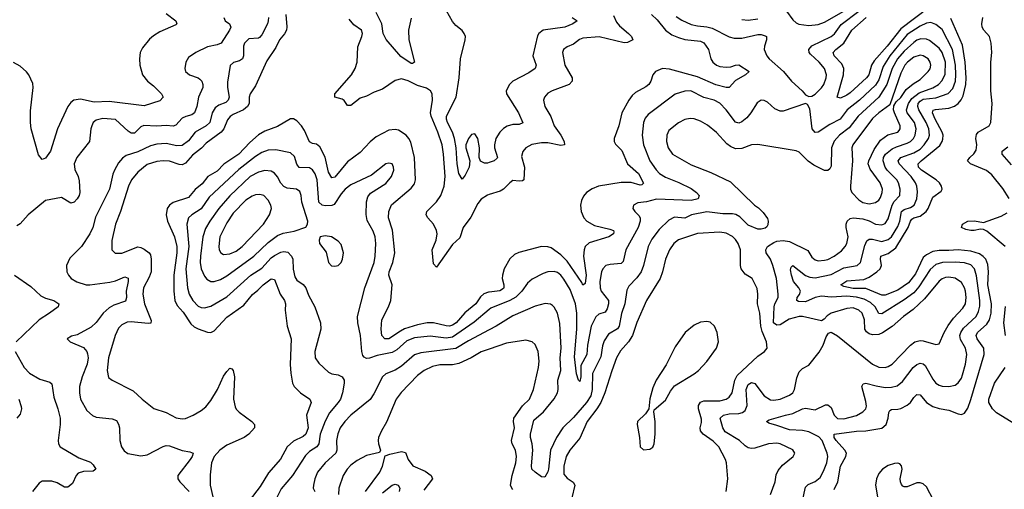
# Model space of a CAD drawing. Header units: inches. Extents: x 1682530 to 1839546, y 640742 to 791647.
# Tile 95 of 256: x 1717048 to 1723240, y 662183 to 665137. Entities that reach past the tile are written whole.
import ezdxf

# ---------------------------------------------------------------- set-up
doc = ezdxf.new("R2010")
doc.units = ezdxf.units.IN
doc.header["$MEASUREMENT"] = 0
doc.layers.add('B7616', color=7, linetype='Continuous')
doc.layers.add('B7626', color=7, linetype='Continuous')

msp = doc.modelspace()

# ---------------------------------------------------------------- linework, layer by layer
at = {"layer": 'B7616', "color": 5}
for points, elevation in [([(1720000, 664238.6), (1719990, 664235), (1719970, 664234.6), (1719946.8, 664246.8), (1719936.8, 664270), (1719939.3, 664330), (1719929, 664390), (1719910, 664418.8), (1719890, 664414.2), (1719870, 664389.7), (1719853.5, 664350), (1719854.3, 664330), (1719879, 664250), (1719874.3, 664210), (1719850, 664159.5), (1719830, 664133.2), (1719810, 664169.2), (1719798.6, 664230), (1719792.5, 664330), (1719782.5, 664390), (1719770.4, 664430), (1719738.4, 664490), (1719732.5, 664510), (1719732.7, 664530), (1719791.8, 664650), (1719811.9, 664770), (1719819.1, 664890), (1719849.9, 665010), (1719850.7, 665030), (1719843.7, 665050), (1719830, 665068.9), (1719790, 665099.8), (1719770, 665124.8), (1719732.2, 665192.2)], 560), ([(1717970, 665175.4), (1718030.6, 665130), (1718036.3, 665110), (1718030, 665105.1), (1717930, 665059.7), (1717890, 665035.8), (1717865.3, 665014.7), (1717819.4, 664960.6), (1717804.9, 664930), (1717801.1, 664890), (1717804.2, 664850), (1717819.5, 664790), (1717851.8, 664750), (1717890, 664721.2), (1717939.6, 664670), (1717950, 664649.6), (1717930, 664627), (1717830, 664594.7), (1717610, 664622.9), (1717517.2, 664617.2), (1717430, 664636.5), (1717389.4, 664630.6), (1717370, 664616.4), (1717351.2, 664590), (1717285.5, 664450), (1717242, 664310), (1717210, 664266.6), (1717190, 664258), (1717166.6, 664286.6), (1717120.5, 664450), (1717115.7, 664490), (1717115.7, 664564.3), (1717133.8, 664710), (1717130, 664735.1), (1717104.7, 664790), (1717090, 664809.7), (1717050, 664845.1), (1717010, 664868.2)], 520), ([(1718331.7, 665150), (1718339.5, 665130), (1718366.7, 665110), (1718375.8, 665090), (1718368.2, 665070), (1718315.9, 664990), (1718290, 664977.5), (1718230, 664966.1), (1718156, 664930), (1718110, 664898.3), (1718092.9, 664870), (1718086, 664830), (1718090.4, 664810), (1718116.3, 664790), (1718170, 664770.2), (1718181.7, 664761.7), (1718192.8, 664750), (1718200.2, 664730), (1718199.7, 664710), (1718172.1, 664650), (1718162.6, 664590), (1718148.1, 664550), (1718130, 664538.1), (1718091.8, 664528.2), (1718070, 664517.1), (1718030, 664473.8), (1718013.4, 664466.7), (1717970, 664471.8), (1717910, 664467.6), (1717829.6, 664470.4), (1717810, 664463.5), (1717770, 664423.4), (1717750, 664423.7), (1717730, 664434.9), (1717650, 664509.7), (1717570, 664515.8), (1717530, 664505.1), (1717510.4, 664490), (1717501.5, 664470), (1717495.3, 664450), (1717486.5, 664370), (1717406.7, 664270), (1717391.5, 664230), (1717393.8, 664193.8), (1717415.6, 664150), (1717422.7, 664122.7), (1717425.6, 664050), (1717421.8, 664030), (1717410.3, 664010), (1717390, 663988.2), (1717370, 663982), (1717310, 664018.9), (1717210, 664000.4), (1717102, 663910), (1717050, 663852), (1717030, 663841.2)], 540), ([(1718611.7, 665150), (1718611.6, 665130), (1718605.4, 665110), (1718570, 665041.7), (1718555.5, 665024.5), (1718550, 665020.7), (1718490, 665016.8), (1718461.8, 664990), (1718454.6, 664970), (1718456.3, 664910), (1718450.1, 664889.9), (1718430, 664877.4), (1718393.3, 664866.7), (1718371.5, 664848.5), (1718355.5, 664744.5), (1718355.7, 664710), (1718366.3, 664650), (1718359.8, 664630), (1718343.6, 664616.4), (1718301.3, 664598.7), (1718277.9, 664582.1), (1718258.6, 664550), (1718243, 664490), (1718221.2, 664470), (1718150.8, 664429.2), (1718110, 664374.6), (1718070, 664346.1), (1718036, 664344), (1717970, 664358.6), (1717910, 664354.2), (1717870, 664342.8), (1717790, 664306.1), (1717717.5, 664282.5), (1717693.6, 664266.4), (1717670, 664236.2), (1717643.6, 664190), (1717634.1, 664165.9), (1717612.3, 664070), (1717524.8, 663895.2), (1717507.8, 663830), (1717489.4, 663790), (1717436.3, 663710), (1717362.8, 663637.2), (1717342.6, 663590), (1717344.9, 663550), (1717354, 663530), (1717372.2, 663510), (1717408.1, 663488.1), (1717466.8, 663470), (1717490, 663468.7), (1717614.5, 663485.5), (1717650, 663494.6), (1717710, 663519.6), (1717731, 663511), (1717730.9, 663490), (1717718.2, 663430), (1717719.8, 663390), (1717713.5, 663366.5), (1717639.7, 663340.3), (1717610, 663324.5), (1717573.1, 663290), (1717528, 663232), (1717497.2, 663202.8), (1717410, 663154.7), (1717374, 663146), (1717346, 663130), (1717364.7, 663110), (1717450, 663075.8), (1717470, 663050.4), (1717474.7, 663034.7), (1717477.7, 663010), (1717471.5, 662970), (1717441.4, 662890), (1717424.6, 662830), (1717424, 662790), (1717430.8, 662750.8), (1717470, 662678.5), (1717506.7, 662646.7), (1717530, 662637.4), (1717630, 662625.6), (1717655.8, 662615.8), (1717670, 662593.7), (1717676.6, 662570), (1717677.8, 662490), (1717687.9, 662450), (1717705, 662425), (1717728.7, 662408.7), (1717810, 662394.3), (1717850, 662400.3), (1717950, 662453.4), (1717970, 662458.7), (1717990, 662457.6), (1718070, 662428), (1718118.5, 662418.5), (1718138, 662410), (1718132.7, 662390), (1718119.3, 662370), (1718042, 662270), (1718042, 662250), (1718055.5, 662230), (1718112.8, 662170)], 560), ([(1718722.7, 665170), (1718729, 665091), (1718725, 665070), (1718712.9, 665047.1), (1718682, 665010), (1718658.7, 664961.3), (1718602.3, 664877.7), (1718530, 664719.7), (1718497.2, 664670), (1718490.2, 664650), (1718490.1, 664610), (1718481.4, 664590), (1718455.2, 664570), (1718390, 664540.1), (1718372.4, 664527.6), (1718354, 664506), (1718331, 664450), (1718314.7, 664430), (1718219.9, 664360.1), (1718191.3, 664328.7), (1718135.5, 664284.5), (1718090, 664234), (1718070, 664223.6), (1718050, 664224.9), (1717990, 664246.7), (1717950, 664249.4), (1717910, 664244.9), (1717850, 664225.8), (1717790, 664177.2), (1717751.8, 664130), (1717732.7, 664090), (1717682.4, 663930), (1717651.5, 663851.5), (1717628.2, 663748.2), (1717627.7, 663690), (1717648.2, 663668.2), (1717690, 663669.3), (1717790, 663707.9), (1717810, 663704.6), (1717830, 663692.6), (1717862.2, 663670), (1717870, 663658), (1717874.7, 663630), (1717874.1, 663550), (1717863.3, 663516.7), (1717826.5, 663450), (1717822.6, 663410), (1717832.7, 663350), (1717875.2, 663244.8), (1717871.9, 663228.1), (1717855.1, 663224.9), (1717750, 663237.1), (1717724.7, 663235.3), (1717690, 663217.1), (1717670, 663195.6), (1717647.8, 663150), (1717606.6, 663010), (1717597.5, 662930), (1717606.9, 662886.9), (1717629, 662869), (1717762, 662802), (1717817.4, 662750), (1717891.2, 662691.2), (1717970, 662666), (1718032.5, 662632.5), (1718070, 662625.5), (1718090, 662628.9), (1718138.5, 662650), (1718190, 662679.4), (1718217.7, 662702.3), (1718250, 662742.6), (1718291.1, 662810), (1718330, 662893.8), (1718350, 662924.6), (1718370, 662944.4), (1718381.1, 662941.1), (1718391.3, 662931.3), (1718398.8, 662890), (1718392.5, 662750), (1718402.7, 662702.7), (1718410, 662687), (1718427.3, 662667.3), (1718508.9, 662610), (1718524.4, 662590), (1718523.9, 662570), (1718488.3, 662530), (1718459.7, 662510), (1718350, 662459.9), (1718307.3, 662430), (1718270.9, 662390), (1718253.7, 662350), (1718245.1, 662274.9), (1718245.7, 662210), (1718299.4, 661970)], 580), ([(1720000, 664037.1), (1719990, 664034), (1719950, 664008.5), (1719930, 663980.5), (1719885, 663895), (1719837.2, 663830), (1719815.4, 663764.6), (1719770, 663722), (1719670, 663580.7), (1719650, 663601.2), (1719641.6, 663690), (1719667.7, 663750), (1719673.7, 663790), (1719669.4, 663810), (1719650.3, 663850.3), (1719615.3, 663890), (1719605, 663910), (1719608.4, 663930), (1719668.8, 663991.2), (1719695.8, 664030), (1719716.9, 664090), (1719723.9, 664150), (1719714.2, 664290), (1719704.6, 664350), (1719677.9, 664430), (1719635.2, 664530), (1719631.5, 664550), (1719645, 664630), (1719641.2, 664670), (1719632, 664690), (1719606.8, 664706.7), (1719550, 664722.2), (1719490, 664753.1), (1719450, 664765), (1719410, 664753.3), (1719330, 664700.2), (1719278.2, 664681.7), (1719230, 664655.3), (1719190, 664642.4), (1719130, 664596.8), (1719110, 664598), (1719087.5, 664627.5), (1719075.8, 664635.8), (1719029.7, 664650), (1719029.8, 664670), (1719134.5, 664790), (1719158.5, 664830), (1719169.4, 664870), (1719174.9, 664965.1), (1719199.7, 665030), (1719203.1, 665050), (1719197.4, 665070), (1719150, 665105), (1719119.8, 665139.8)], 580), ([(1719510, 665147.3), (1719492.8, 665070), (1719494.6, 665010), (1719530.2, 664870), (1719519, 664861), (1719510, 664861), (1719445.6, 664905.6), (1719352.4, 665012.4), (1719334.6, 665050), (1719326.2, 665110), (1719290, 665180.9)], 560), ([(1720000, 663423.3), (1719997.1, 663422.9), (1719967, 663413), (1719946, 663394), (1719915.7, 663350), (1719847.8, 663292.2), (1719792.5, 663230), (1719770, 663215), (1719750, 663209.6), (1719730, 663210.3), (1719650, 663229.9), (1719610, 663231.1), (1719550, 663217.9), (1719468.6, 663191.4), (1719441.9, 663178.1), (1719370, 663128.8), (1719344.7, 663130), (1719325.7, 663150), (1719320.5, 663190), (1719325.9, 663250), (1719367.2, 663330), (1719381.8, 663370), (1719389.8, 663470), (1719368.7, 663530), (1719372.1, 663550), (1719395.2, 663610), (1719406.1, 663670), (1719392.6, 663812.6), (1719366.6, 663890), (1719369.4, 663930), (1719386.9, 663973.1), (1719510, 664077.7), (1719530, 664105.3), (1719537.3, 664130), (1719530.4, 664270), (1719506.8, 664366.8), (1719495.2, 664390), (1719478, 664410), (1719430, 664441), (1719410, 664446.8), (1719370, 664442.2), (1719290, 664400.7), (1719252.3, 664367.7), (1719190, 664300.7), (1719110, 664242.6), (1719030, 664147), (1719010, 664142.9), (1718990, 664178), (1718970, 664272), (1718936.2, 664336.2), (1718913.9, 664353.9), (1718890, 664358.5), (1718870, 664368.6), (1718839.9, 664439.9), (1718820.9, 664470), (1718790, 664501.1), (1718770, 664512.8), (1718750, 664512.8), (1718670, 664464.5), (1718590, 664435.6), (1718550, 664412.2), (1718495.8, 664364.2), (1718425.3, 664290), (1718331.7, 664228.3), (1718290, 664184.5), (1718230.9, 664150), (1718195.6, 664104.4), (1718150.8, 664069.2), (1718110, 664018.4), (1718013.4, 663986.7), (1717989.5, 663970.5), (1717975.2, 663950), (1717970.2, 663910), (1717976.8, 663870), (1718020.9, 663770), (1718037.2, 663710), (1718036.7, 663670), (1718016.6, 663530), (1718017.6, 663430), (1718023.4, 663370), (1718038.5, 663338.5), (1718076.2, 663296.2), (1718124.4, 663224.4), (1718145.1, 663205.1), (1718170, 663191.9), (1718230, 663172.3), (1718250, 663170.2), (1718270, 663180.8), (1718350, 663266.4), (1718458.5, 663341.5), (1718511.7, 663408.3), (1718545.2, 663434.8), (1718579, 663470), (1718630, 663507.3), (1718650, 663502.3), (1718685.3, 663410), (1718713.5, 663370), (1718719.1, 663350), (1718717.5, 663310), (1718729.2, 663210), (1718756, 663130), (1718748.7, 662968.7), (1718752.9, 662912.9), (1718764.2, 662850), (1718774.9, 662830), (1718814.9, 662790), (1718872.4, 662750), (1718881.5, 662730), (1718852.3, 662650), (1718861.1, 662570), (1718846.8, 662530), (1718830, 662516.1), (1718770, 662486), (1718730.2, 662450), (1718687.3, 662372.7), (1718612.8, 662287.2), (1718559.7, 662200.3), (1718491, 662110)], 620), ([(1720000, 663313.8), (1719905.5, 663234.5), (1719770, 663139), (1719730, 663133.4), (1719630, 663146.7), (1719530, 663135.9), (1719483.5, 663116.5), (1719418.7, 663061.3), (1719390, 663042.9), (1719295.1, 663024.9), (1719248, 663008), (1719230, 663006), (1719213.5, 663013.5), (1719205.6, 663025.6), (1719199.8, 663050), (1719190.5, 663150.5), (1719174.6, 663230), (1719172.1, 663270), (1719217.7, 663450), (1719277.8, 663610), (1719284.2, 663650), (1719287, 663730), (1719282.7, 663770), (1719270, 663807.6), (1719233.5, 663873.5), (1719227.8, 663912.2), (1719228.6, 663991.4), (1719237.6, 664022.4), (1719255.1, 664045), (1719350, 664107.4), (1719386.3, 664150), (1719400.4, 664190), (1719398.9, 664210), (1719389.6, 664229.6), (1719370, 664234.7), (1719350, 664229.6), (1719260.4, 664159.6), (1719130, 664098.4), (1719094.7, 664070), (1719070, 664041.4), (1719025.6, 663974.4), (1719010, 663967.8), (1718970, 663966.1), (1718949.5, 663969.5), (1718928.8, 663990), (1718917.7, 664130), (1718906.3, 664166.3), (1718890, 664191.7), (1718870, 664205.7), (1718806.1, 664206.1), (1718790, 664227.8), (1718775.8, 664275.8), (1718750, 664298.6), (1718658.2, 664318.2), (1718610, 664316.3), (1718570, 664300.7), (1718530, 664276.9), (1718425.2, 664194.8), (1718239.9, 664020.1), (1718190, 663947.6), (1718130.2, 663910), (1718110.2, 663890), (1718099.2, 663850), (1718111.6, 663710), (1718093.7, 663570), (1718104.1, 663450), (1718114.6, 663410), (1718136.8, 663370), (1718170, 663335), (1718190, 663326), (1718210, 663323.9), (1718250, 663335.1), (1718350, 663393.4), (1718502, 663530), (1718570, 663574.4), (1718630, 663638.8), (1718650, 663654.4), (1718690, 663674), (1718710, 663678.9), (1718734, 663674), (1718757.1, 663650), (1718765.1, 663630), (1718767.2, 663567.2), (1718778.6, 663518.6), (1718790, 663499), (1718831.5, 663471.5), (1718848.1, 663450), (1718865, 663405), (1718904.7, 663330), (1718939.5, 663230), (1718941.3, 663190), (1718904.7, 663050), (1718906, 663010), (1718930, 662976), (1718990, 662920.9), (1719010, 662910.3), (1719050, 662902.4), (1719076.4, 662890), (1719088.9, 662870), (1719089.2, 662850), (1719077.7, 662790), (1719064.6, 662750), (1719051.8, 662728.2), (1718996.4, 662663.6), (1718968.5, 662611.5), (1718938.1, 662530), (1718930, 662468.6), (1718916.8, 662450), (1718870, 662420.2), (1718844.7, 662395.3), (1718763, 662270), (1718693.2, 662186.8), (1718654.8, 662110)], 640), ([(1717015.5, 663530), (1717118.5, 663458.5), (1717180.7, 663400.7), (1717210, 663385), (1717263, 663370), (1717294.4, 663350), (1717290.6, 663330), (1717236.5, 663290), (1717170, 663249.8), (1717025.7, 663110)], 540), ([(1720000, 663186.2), (1719870, 663117.1), (1719790, 663068.1), (1719570, 663042.2), (1719531.6, 663028.4), (1719450, 662957), (1719410, 662933.4), (1719351.5, 662908.5), (1719328.8, 662891.2), (1719275.6, 662784.4), (1719251.4, 662748.6), (1719129.4, 662650), (1719092.2, 662610), (1719063.5, 662570), (1719048.8, 662531.2), (1719039.8, 662490), (1719042.1, 662430), (1719037.1, 662410), (1718968.4, 662350), (1718921.3, 662290), (1718903.2, 662250), (1718894.9, 662210), (1718894.6, 662190), (1718903.7, 662170)], 660), ([(1717019.6, 663050), (1717076.9, 662950), (1717110, 662912.8), (1717175.5, 662875.5), (1717236.7, 662856.7), (1717250, 662847.3), (1717262, 662762), (1717287.2, 662690), (1717302.2, 662630), (1717303.2, 662590), (1717290.2, 662490), (1717292.4, 662470), (1717303.1, 662450), (1717420.3, 662380.3), (1717493.7, 662353.7), (1717510, 662338), (1717526.8, 662310), (1717510, 662298), (1717450, 662295.6), (1717415.8, 662284.2), (1717403.8, 662270), (1717380.3, 662219.7), (1717350, 662197.6), (1717330, 662195.6), (1717283.7, 662223.7), (1717250, 662234.3), (1717190, 662234), (1717170, 662220.8), (1717129.3, 662170)], 540), ([(1720000, 663064.5), (1719950, 663047.6), (1719888, 663010), (1719810, 662973.4), (1719770, 662966.4), (1719690, 662966.3), (1719644.4, 662955.6), (1719590.7, 662929.3), (1719550, 662897.9), (1719447.4, 662792.6), (1719416.3, 662750), (1719355, 662605), (1719322.3, 662550), (1719304.9, 662510), (1719301.3, 662490), (1719303.8, 662470), (1719317.3, 662430), (1719310, 662415.3), (1719230, 662396.4), (1719170, 662365), (1719130, 662334.6), (1719107.9, 662310), (1719082.6, 662270), (1719054.8, 662190), (1719053.9, 662150)], 680), ([(1717043.5, 662750), (1717056.3, 662703.7), (1717058.6, 662690), (1717050, 662656.2), (1717030, 662629.8)], 520), ([(1719222.6, 662170), (1719312.3, 662290), (1719329.7, 662329.7), (1719347, 662393), (1719374.9, 662405.1), (1719450, 662420.9), (1719474.6, 662414.6), (1719490.2, 662370), (1719519.6, 662330), (1719597, 662297), (1719636.5, 662270), (1719643.9, 662250), (1719590, 662177.7)], 680), ([(1719330, 662160.8), (1719390, 662208.4), (1719410, 662216), (1719428, 662210), (1719438, 662190), (1719435, 662170)], 660)]:
    msp.add_lwpolyline(points, dxfattribs=dict(at, elevation=elevation))
for points, elevation in [([(1718590, 664187.9), (1718550, 664177.9), (1718498.2, 664150), (1718370.3, 664029.7), (1718299.6, 663950), (1718244.7, 663870), (1718216.6, 663823.4), (1718200.1, 663770), (1718184.2, 663650), (1718183.6, 663610), (1718189.5, 663570), (1718210, 663523.1), (1718224.2, 663504.2), (1718249.5, 663489.5), (1718270, 663489.4), (1718310, 663502.8), (1718350, 663525.6), (1718519.5, 663650), (1718610, 663735.9), (1718670, 663779.8), (1718705.2, 663794.8), (1718773.6, 663806.4), (1718847.9, 663832.1), (1718857.6, 663850), (1718859.1, 663870), (1718822.3, 663990), (1718818.6, 664030), (1718810, 664055.4), (1718789.8, 664069.8), (1718730, 664078.1), (1718710, 664086.6), (1718690, 664107.7), (1718668.5, 664148.5), (1718650.8, 664170.8), (1718630, 664183.7)], 660), ([(1718557.7, 664037.7), (1718530, 664034.5), (1718510, 664027.5), (1718470, 664001.4), (1718390, 663920.7), (1718350, 663859.2), (1718306.6, 663770), (1718299.7, 663710), (1718302.2, 663690), (1718312.7, 663670), (1718330, 663660.8), (1718370, 663663.2), (1718410, 663681.1), (1718446.8, 663710), (1718580.2, 663850), (1718619.8, 663910), (1718630.8, 663950), (1718626.8, 663970), (1718610, 664002), (1718583.6, 664030)], 680), ([(1718970, 663777), (1718938, 663770), (1718930.8, 663750), (1718934, 663730), (1718974.9, 663674.9), (1718990.6, 663610), (1719008.9, 663588.9), (1719030, 663586.4), (1719050, 663590.6), (1719069.7, 663610.3), (1719078, 663630), (1719084.7, 663670), (1719070, 663722.7), (1719050, 663744.5), (1719008.7, 663770)], 660)]:
    msp.add_lwpolyline(points, close=True, dxfattribs=dict(at, elevation=elevation))
at = {"layer": 'B7626', "color": 5}
for points, elevation in [([(1721176.3, 665156.3), (1721212.8, 665132.8), (1721270, 665106.2), (1721310, 665097.1), (1721370, 665092.2), (1721403.3, 665083.3), (1721510, 665029.2), (1721540.5, 665020.4), (1721590, 665020.4), (1721690, 665043.1), (1721710, 665043.2), (1721736, 665036), (1721743.7, 665030), (1721743.6, 665010), (1721731.1, 664970), (1721730.2, 664950), (1721747.1, 664910), (1721761.8, 664890), (1721851.4, 664811.4), (1721901.7, 664750), (1721968.5, 664690), (1721990, 664664), (1722010, 664652.7), (1722030, 664655.8), (1722050, 664668.7), (1722090, 664707.8), (1722105, 664730), (1722120.2, 664770), (1722121.8, 664790), (1722109, 664830), (1722076.5, 664870), (1722020.3, 664920.3), (1722013.3, 664930), (1722010.8, 664950), (1722028.5, 664971.5), (1722151.3, 665030), (1722171.8, 665048.2), (1722214.2, 665105.8), (1722324.9, 665190)], 640), ([(1721870, 665191), (1721910, 665135.2), (1721930, 665116.9), (1721948.2, 665108.2), (1722010, 665099.2), (1722070, 665106.8), (1722110, 665120.4), (1722230, 665189.7)], 660), ([(1722770, 665216.1), (1722590, 665078.7), (1722503.1, 664970), (1722421.2, 664878.8), (1722405.5, 664850), (1722387, 664790), (1722373.6, 664770), (1722270, 664676.9), (1722250, 664662.4), (1722210, 664643.9), (1722189, 664650), (1722228.2, 664790), (1722229.9, 664830), (1722218.7, 664858.7), (1722169.9, 664910), (1722163.9, 664930), (1722179.4, 664950), (1722231.7, 664988.3), (1722280.1, 665070), (1722370.4, 665149.6)], 620), ([(1721020.2, 665170), (1721056.1, 665136.1), (1721110, 665070.1), (1721150, 665042.4), (1721190, 665023.9), (1721230, 665012), (1721330, 665000.7), (1721350.9, 664990.8), (1721379.8, 664950), (1721395, 664890), (1721406.6, 664870), (1721429.7, 664849.7), (1721450, 664842.1), (1721490, 664837.2), (1721519.2, 664840.8), (1721550, 664851.4), (1721570, 664851.8), (1721635.5, 664810), (1721613, 664790), (1721550, 664755), (1721510, 664709.8), (1721490, 664709.9), (1721426.8, 664726.8), (1721310, 664777.1), (1721133.5, 664826.5), (1721090, 664829.8), (1721047.4, 664810), (1721030.2, 664789.8), (1721016.8, 664750), (1721004.7, 664730), (1720985.3, 664714.7), (1720921, 664679), (1720900.2, 664659.8), (1720878.9, 664630), (1720835.2, 664550), (1720816.5, 664470), (1720786.7, 664390), (1720786.7, 664370), (1720794.1, 664354.1), (1720834.6, 664314.6), (1720870.1, 664230.1), (1720939.3, 664170), (1720971.7, 664108.3), (1720961.3, 664098.7), (1720950, 664095.7), (1720893.1, 664113.1), (1720830, 664113), (1720688, 664090), (1720647.2, 664072.8), (1720613.1, 664050), (1720593.7, 664026.3), (1720581.2, 663998.8), (1720575.4, 663970), (1720578.6, 663930), (1720596.5, 663890), (1720614.4, 663870), (1720662, 663842), (1720759, 663819), (1720783, 663810), (1720783.4, 663803.4), (1720783.1, 663790), (1720753, 663770), (1720630, 663732.7), (1720605, 663710), (1720597.5, 663690), (1720593.8, 663650), (1720609.5, 663530.4), (1720603.1, 663476.9), (1720590, 663466.3), (1720582.8, 663482.8), (1720490, 663618), (1720450, 663657.7), (1720390, 663701), (1720370, 663707.5), (1720330, 663709.2), (1720187.1, 663672.9), (1720160.1, 663659.9), (1720130, 663632.6), (1720095, 663570), (1720083.5, 663530), (1720083, 663510), (1720092.5, 663470), (1720093.5, 663450), (1720090, 663445.8), (1720067.8, 663432.2), (1720000, 663423.3)], 620), ([(1720783.1, 665163.1), (1720801.1, 665121.1), (1720819, 665099), (1720876.8, 665050), (1720894.6, 665030), (1720903.6, 665010), (1720870, 664992.2), (1720850, 664990.6), (1720691.4, 665028.6), (1720590, 665019.6), (1720568.2, 665011.8), (1720530, 664982.4), (1720490, 664966), (1720467.7, 664950), (1720460.8, 664930), (1720477.2, 664850), (1720522, 664770), (1720522.6, 664750), (1720503, 664730), (1720395.5, 664690), (1720370, 664674.7), (1720349, 664650), (1720342.8, 664630), (1720350.2, 664590), (1720387.3, 664527.3), (1720409.3, 664470), (1720452, 664410), (1720471, 664370), (1720473.7, 664350), (1720450, 664345.2), (1720370, 664361.8), (1720330, 664362.8), (1720268.9, 664351.1), (1720230.2, 664329.8), (1720212.5, 664307.5), (1720203.9, 664276.1), (1720223, 664210), (1720218.3, 664130), (1720210, 664123.8), (1720190, 664120.7), (1720150, 664125.1), (1720130, 664111.1), (1720090, 664069.8), (1720070, 664058.8), (1720000, 664037.1)], 580), ([(1720523.1, 665150), (1720553.1, 665130), (1720527.4, 665110), (1720475.8, 665090), (1720340.4, 665070), (1720312.9, 665050), (1720304.1, 665035.9), (1720275.6, 664910), (1720296.9, 664850), (1720290.2, 664830), (1720250, 664801.8), (1720150.1, 664749.9), (1720129.1, 664730), (1720106.7, 664690), (1720110.2, 664670), (1720185.6, 664550), (1720211.1, 664488.9), (1720190, 664477.8), (1720150, 664476.5), (1720113.7, 664466.3), (1720090, 664451.4), (1720067.9, 664430), (1720043.2, 664390), (1720033.8, 664350), (1720034.4, 664330), (1720052.4, 664270), (1720050, 664266.3), (1720032.2, 664250), (1720000, 664238.6)], 560), ([(1721590, 665138.9), (1721630, 665134.1), (1721690, 665142.9)], 660), ([(1722170, 662181.3), (1722192.1, 662230), (1722210.4, 662329.6), (1722243.6, 662390), (1722247.3, 662410), (1722238, 662430), (1722181.7, 662490), (1722169, 662510), (1722169.9, 662530.1), (1722310, 662548.2), (1722370, 662551), (1722470, 662567.5), (1722497, 662590), (1722509.9, 662630), (1722513.6, 662666.4), (1722520.6, 662679.4), (1722530, 662686), (1722570, 662686.6), (1722590, 662691.8), (1722630, 662711.6), (1722650, 662729.4), (1722670, 662759.7), (1722690, 662780.2), (1722710, 662776.9), (1722750, 662728.6), (1722790, 662703.9), (1722830, 662691.3), (1722890, 662681.4), (1722950, 662656.9), (1722970, 662654), (1722990, 662662), (1723010, 662693.7), (1723030, 662748.9), (1723113.5, 663030), (1723111.4, 663070), (1723068.3, 663130), (1723062.7, 663150), (1723070.5, 663170), (1723130, 663221.8), (1723147.5, 663250), (1723157.7, 663290), (1723159, 663350), (1723136.3, 663470), (1723140.3, 663550), (1723136, 663596), (1723122.9, 663630), (1723107.7, 663647.7), (1723083.4, 663663.4), (1723030, 663680.1), (1722950.1, 663689.9), (1722890, 663684.8), (1722830, 663686.1), (1722790, 663678.5), (1722750, 663657.5), (1722730, 663641.1), (1722682.4, 663537.6), (1722638.3, 663481.7), (1722570, 663435.7), (1722490, 663404), (1722470, 663403.2), (1722370, 663446.6), (1722290, 663445.6), (1722230, 663458.4), (1722212.6, 663470), (1722250, 663493.7), (1722356.3, 663503.7), (1722390, 663518), (1722439.2, 663550), (1722459.1, 663570), (1722466.9, 663590), (1722460.3, 663630), (1722463.5, 663650), (1722510, 663665.6), (1722557.6, 663702.4), (1722634.8, 663830), (1722649.9, 663870), (1722658.7, 663881.3), (1722670.3, 663889.7), (1722710, 663901.7), (1722747.6, 663930), (1722760.9, 663950), (1722790, 664021), (1722842.2, 664057.8), (1722848.4, 664070), (1722844.5, 664090), (1722831.6, 664110), (1722811.4, 664130), (1722718.6, 664190), (1722700.5, 664210), (1722698.8, 664230), (1722716.4, 664250), (1722833.8, 664346.2), (1722849.4, 664370), (1722853.9, 664386.1), (1722854.4, 664410), (1722849.1, 664430), (1722804.5, 664510), (1722789, 664550), (1722793.4, 664566.6), (1722807.6, 664572.4), (1722890, 664579.9), (1722926.8, 664593.2), (1722950, 664608.9), (1722968.4, 664631.6), (1722981.7, 664658.3), (1722996.9, 664730), (1722999.4, 664770), (1722994.6, 664870), (1722976.6, 664976.6), (1722903.4, 665143.4)], 620), ([(1723270, 664012), (1723230, 664075.5), (1723161.8, 664161.8), (1723127.7, 664187.7), (1723026.9, 664230), (1723008.6, 664250), (1723022.8, 664270), (1723047.5, 664292.5), (1723063.2, 664316.8), (1723067.7, 664350), (1723060.9, 664390), (1723064.7, 664415.3), (1723076.4, 664430), (1723145.3, 664470), (1723155.4, 664490), (1723163.4, 664610), (1723155.4, 664690), (1723154.6, 664870), (1723160.7, 664930), (1723157.8, 664990), (1723146.4, 665030), (1723110.6, 665070), (1723100.2, 665090), (1723098.1, 665110), (1723103.9, 665150)], 580), ([(1721971.4, 662110), (1721990, 662197), (1722005.6, 662214.4), (1722050, 662233), (1722081.8, 662258.3), (1722103.7, 662296.3), (1722124.1, 662350), (1722129.1, 662390), (1722125.6, 662410), (1722093.6, 662490), (1722073.5, 662513.5), (1722010, 662545), (1721970, 662552.6), (1721890, 662556.7), (1721810, 662585.3), (1721758.3, 662598.3), (1721743.6, 662610), (1721760.6, 662619.4), (1721863, 662650), (1721910, 662659.6), (1721970, 662688.8), (1721990, 662694), (1722050, 662683.8), (1722114.7, 662714.7), (1722130, 662715.3), (1722150, 662697.6), (1722170, 662648.9), (1722190, 662628.6), (1722230, 662626.8), (1722310, 662647.2), (1722351.1, 662670), (1722368.5, 662690), (1722373, 662707), (1722370, 662736), (1722344.7, 662830), (1722352.8, 662847.2), (1722370, 662851.1), (1722433, 662833), (1722490, 662823.6), (1722530, 662825.1), (1722565.4, 662834.6), (1722599.7, 662860.3), (1722666.9, 662950), (1722690, 662968.8), (1722710, 662977.3), (1722730, 662972.6), (1722741.2, 662961.2), (1722790, 662876.5), (1722810, 662851.4), (1722830, 662837.5), (1722850, 662831), (1722890.7, 662829.3), (1722930, 662838.5), (1722950, 662852.9), (1722970, 662882.6), (1722977.4, 662902.6), (1722995.4, 662970), (1723004.5, 663030), (1722995.2, 663070), (1722965.2, 663125.2), (1722960.6, 663150), (1722965.7, 663170), (1722982.7, 663197.3), (1723062.1, 663270), (1723078.3, 663301.7), (1723085.5, 663334.5), (1723085.9, 663370), (1723065.2, 663525.2), (1723052, 663570), (1723030, 663593.9), (1722990, 663607), (1722931.2, 663611.2), (1722850.5, 663609.5), (1722810, 663597.3), (1722774.6, 663565.4), (1722703.1, 663456.9), (1722670, 663418.5), (1722610, 663374.6), (1722470, 663285.7), (1722450, 663287.9), (1722427.7, 663330), (1722398.8, 663358.8), (1722358.6, 663378.6), (1722311.4, 663391.4), (1722250, 663397.7), (1722151.8, 663391.8), (1722090, 663397.6), (1722050, 663388.6), (1721990, 663362.8), (1721945.2, 663365.2), (1721935.8, 663370), (1721938.2, 663390), (1721950.9, 663409.1), (1721957.2, 663430), (1721947.8, 663450), (1721914.8, 663490), (1721901.1, 663530), (1721895.5, 663564.5), (1721899.4, 663580.6), (1721910, 663590.2), (1721990, 663527.1), (1722016.3, 663516.3), (1722050, 663514), (1722150, 663533.2), (1722230, 663576), (1722313.5, 663590), (1722335.7, 663610), (1722362.9, 663717.1), (1722374.6, 663745.4), (1722390, 663756.6), (1722410, 663756.9), (1722470, 663742.6), (1722510, 663753.9), (1722530, 663771.7), (1722570, 663836.1), (1722582.7, 663870), (1722593.8, 663930), (1722610, 663943.8), (1722650, 663955.2), (1722673.1, 663970), (1722689.4, 664010), (1722693.4, 664053.4), (1722689.3, 664090), (1722681.3, 664110), (1722654.9, 664150), (1722579.2, 664230), (1722573.4, 664250), (1722589.1, 664270.9), (1722670, 664299.5), (1722710, 664323), (1722736.7, 664350), (1722762.9, 664390), (1722768.7, 664411.3), (1722764.9, 664450), (1722748.2, 664490), (1722701.3, 664570), (1722696.1, 664590), (1722698.5, 664610), (1722710, 664625), (1722730, 664636.5), (1722810, 664645.2), (1722887.4, 664672.6), (1722916.7, 664703.3), (1722932.3, 664750), (1722935.3, 664790), (1722932.4, 664850), (1722914.1, 664950), (1722850, 665074.5), (1722810, 665107.3), (1722778.3, 665118.3), (1722750, 665115.5), (1722710, 665096.7), (1722630, 665043.7), (1722519, 664910), (1722478.3, 664841.7), (1722450, 664759), (1722430, 664725.5), (1722330, 664631.3), (1722252.3, 664570), (1722208.2, 664511.8), (1722141.8, 664478.2), (1722070, 664428.8), (1722050, 664427.2), (1722030.7, 664450), (1722016.5, 664576.5), (1722002.9, 664602.9), (1721990, 664609.5), (1721850, 664562), (1721830, 664561.4), (1721796.5, 664576.5), (1721750, 664618.7), (1721730, 664627.8), (1721710, 664629.6), (1721686.2, 664613.8), (1721645.6, 664550), (1721620.6, 664519.4), (1721590, 664493.3), (1721570, 664486.6), (1721550, 664492.7), (1721490.3, 664570.3), (1721450, 664611.4), (1721415.6, 664630), (1721350, 664647.6), (1721268.3, 664688.3), (1721230, 664687.4), (1721170, 664667.9), (1720999.7, 664540.3), (1720982.2, 664517.8), (1720971, 664490), (1720962.4, 664410), (1720970.9, 664350), (1721011, 664250), (1721050, 664192.8), (1721071.5, 664170), (1721110, 664145.7), (1721192.8, 664112.8), (1721270, 664074.4), (1721304.7, 664050), (1721321.3, 664030), (1721314.6, 664010), (1721270, 663998.6), (1721052.2, 664007.8), (1720990, 663991.3), (1720934.4, 663985.6), (1720908, 663970), (1720903.8, 663950), (1720916.4, 663930), (1720943, 663903), (1720949.4, 663889.4), (1720950.1, 663870), (1720936.8, 663830), (1720859.8, 663690), (1720843.7, 663616.3), (1720830, 663603.2), (1720762, 663598), (1720734.9, 663590), (1720715.8, 663570), (1720706.3, 663550), (1720696.1, 663490), (1720698.5, 663450), (1720705.5, 663430), (1720751.1, 663371.1), (1720751.3, 663350), (1720741.8, 663318.2), (1720730, 663297.6), (1720690, 663284), (1720671.5, 663268.5), (1720642.7, 663210), (1720619.3, 663090), (1720614.8, 663030), (1720577.6, 662962.4), (1720577.3, 662890), (1720570, 662860.9), (1720562, 662870), (1720550, 662908.7), (1720537.2, 663017.2), (1720552.4, 663190), (1720551.1, 663290), (1720543.7, 663350), (1720510, 663439.8), (1720470, 663505), (1720450, 663530.7), (1720430, 663547.1), (1720410, 663553.8), (1720370, 663550.8), (1720339, 663541), (1720270, 663504.8), (1720240.8, 663479.2), (1720204.8, 663430), (1720167.7, 663392.3), (1720130, 663371.4), (1720010, 663322.2), (1720000, 663313.8)], 640), ([(1721770, 662150.7), (1721798, 662230), (1721805.7, 662274.3), (1721818.6, 662301.4), (1721844, 662336), (1721911.8, 662390), (1721922, 662410), (1721910, 662431.5), (1721830, 662468.2), (1721810, 662472.7), (1721756, 662470), (1721670, 662442.3), (1721650, 662439.5), (1721630, 662444.7), (1721610, 662457.1), (1721575.5, 662490), (1721484.5, 662544.5), (1721469.3, 662570), (1721453.3, 662630), (1721473.3, 662650), (1721510, 662656.8), (1721570, 662659.2), (1721593.7, 662666.3), (1721610, 662679.1), (1721622.2, 662710), (1721616.4, 662810), (1721630, 662843.2), (1721650, 662854.3), (1721670, 662848), (1721730, 662770.2), (1721770, 662746), (1721790, 662743), (1721830, 662749.4), (1721890, 662774.4), (1721909.2, 662790.8), (1721920.2, 662810), (1721934.8, 662885.2), (1721950, 662922), (1721970, 662943.1), (1722010, 662964.9), (1722075.2, 663044.8), (1722101.3, 663090), (1722118.9, 663141.1), (1722134.2, 663165.8), (1722150, 663170.6), (1722190, 663148.5), (1722410, 662971.1), (1722450, 662952.1), (1722490, 662950.2), (1722510, 662955.4), (1722535.3, 662970), (1722649.4, 663090.6), (1722676.9, 663110), (1722710, 663118.7), (1722730, 663117.6), (1722810, 663093.1), (1722830, 663097.1), (1722861.6, 663170), (1722886.5, 663213.5), (1722919.8, 663260.2), (1722978.5, 663321.5), (1722994.9, 663350), (1722999.7, 663390), (1722995, 663430), (1722989.9, 663450), (1722970, 663482.8), (1722930, 663510.5), (1722890, 663517.1), (1722870, 663515.3), (1722850, 663507.5), (1722830, 663492.1), (1722738.7, 663381.3), (1722666, 663314), (1722606.7, 663270), (1722533.7, 663206.3), (1722473.3, 663166.7), (1722450, 663157), (1722410, 663154.8), (1722390, 663160.3), (1722372.9, 663172.9), (1722363.5, 663190), (1722359.9, 663250), (1722346.8, 663290), (1722325.6, 663310), (1722290, 663325), (1722250, 663320.8), (1722150.5, 663290), (1722125.8, 663274.2), (1722107, 663253), (1722090, 663242), (1721970, 663271), (1721949.9, 663269.9), (1721886.4, 663253.6), (1721830, 663217.6), (1721810, 663214.5), (1721787.7, 663230), (1721792.5, 663330), (1721796.8, 663350), (1721817, 663390), (1721818.4, 663410), (1721807.1, 663510), (1721784.7, 663590), (1721769.3, 663630), (1721742.9, 663670), (1721739.8, 663690), (1721750.6, 663709.4), (1721790, 663736.4), (1721810, 663744.6), (1721850, 663748), (1721890, 663741.6), (1722005.3, 663685.3), (1722030, 663643.6), (1722050, 663625.8), (1722070, 663620.2), (1722110, 663623.5), (1722130, 663628.9), (1722170.8, 663650), (1722216.7, 663683.3), (1722239.8, 663710), (1722249.9, 663730.1), (1722257, 663770), (1722244.7, 663830), (1722244.7, 663850), (1722252.5, 663870), (1722270, 663885.4), (1722290, 663890.7), (1722350, 663884.5), (1722390, 663872.2), (1722430, 663851.4), (1722470, 663845.5), (1722490, 663854.2), (1722510, 663883.9), (1722534.8, 663970), (1722547.7, 663992.3), (1722582.2, 664030), (1722585.1, 664070), (1722574.8, 664110), (1722563.9, 664130), (1722504, 664190), (1722489.9, 664210), (1722477.4, 664250), (1722481.1, 664270), (1722492.6, 664290), (1722535.5, 664324.5), (1722562.1, 664337.9), (1722630, 664359.3), (1722649.1, 664370.9), (1722667.8, 664390), (1722678.7, 664410), (1722685.5, 664450), (1722674.4, 664490), (1722629.5, 664550), (1722624.2, 664570), (1722638.4, 664610), (1722659.2, 664640.8), (1722703.7, 664676.3), (1722791.3, 664708.7), (1722826.3, 664730), (1722850, 664753.5), (1722866.9, 664793.1), (1722869.3, 664870), (1722850, 664930.5), (1722830, 664956.6), (1722770, 665005.3), (1722750, 665014.8), (1722715.7, 665015.7), (1722690, 665007.2), (1722670, 664994), (1722610, 664938.7), (1722567.3, 664890), (1722535.4, 664830), (1722501.3, 664730), (1722450, 664650.4), (1722321.5, 664530), (1722263.5, 664456.5), (1722203.5, 664410), (1722170, 664372.7), (1722152.6, 664330), (1722150, 664216), (1722141.9, 664198.1), (1722130, 664187.2), (1722110, 664188.4), (1722041.3, 664221.3), (1722006.7, 664246.7), (1721950, 664302.6), (1721930, 664312.4), (1721690, 664350.9), (1721650, 664349.7), (1721590, 664326.6), (1721550, 664324), (1721518.3, 664338.3), (1721495.5, 664355.5), (1721430, 664427.9), (1721372.9, 664472.9), (1721330, 664497.7), (1721290, 664513.2), (1721264.4, 664515.5), (1721230, 664508.8), (1721190, 664487.6), (1721130, 664438.9), (1721117.2, 664410), (1721116, 664370), (1721126.2, 664330), (1721153.8, 664290), (1721270, 664223), (1721394.8, 664174.8), (1721517.4, 664117.4), (1721668.2, 663970), (1721694, 663954), (1721724, 663924), (1721750, 663886), (1721755.8, 663870), (1721753.4, 663846.6), (1721746.6, 663833.4), (1721735.1, 663824.9), (1721710, 663818.7), (1721690, 663819.7), (1721630, 663845.3), (1721576.6, 663896.7), (1721550.9, 663910.9), (1721530, 663916.7), (1721470, 663915.6), (1721370, 663928), (1721272.4, 663910), (1721230, 663888.6), (1721165.2, 663894.8), (1721130, 663875.8), (1721070, 663817.4), (1721023.4, 663756.6), (1721000.9, 663710), (1720971.3, 663590), (1720956.1, 663550), (1720930, 663512.7), (1720878.9, 663461.1), (1720865.3, 663434.7), (1720854.2, 663350), (1720832.2, 663287.8), (1720818.1, 663210), (1720806.7, 663193.3), (1720750, 663158.4), (1720723.6, 663116.4), (1720713.6, 663086.4), (1720702.9, 663017.1), (1720649.5, 662910.5), (1720649.1, 662810.9), (1720639.7, 662770), (1720613.3, 662730), (1720530, 662634), (1720464.6, 662570), (1720423.9, 662510), (1720386.8, 662430), (1720374.3, 662310), (1720370, 662293.6), (1720350, 662260.5), (1720330, 662262.2), (1720289.6, 662290), (1720268.9, 662310), (1720265.9, 662330), (1720275.4, 662430), (1720270.8, 662470), (1720259.6, 662510), (1720259.6, 662530), (1720281.9, 662618.1), (1720342.5, 662670), (1720408.3, 662751.7), (1720429.8, 662790), (1720434.7, 662810), (1720433.1, 662870), (1720450.4, 662930), (1720446.2, 663010), (1720452.5, 663070), (1720445, 663225), (1720429.8, 663289.9), (1720410, 663329.6), (1720399.3, 663339.3), (1720387.1, 663347.1), (1720352.3, 663352.3), (1720290, 663335.3), (1720150, 663275), (1720044.7, 663210), (1720000, 663186.2)], 660), ([(1723284.5, 664224.5), (1723226.2, 664290), (1723227.1, 664310), (1723262.2, 664337.8)], 560), ([(1723244.7, 663710), (1723130, 663806.8), (1723110, 663817.8), (1723090, 663820.2), (1723050, 663811.1), (1723028.9, 663811.1), (1722997.8, 663817.8), (1722969.7, 663830), (1722976.1, 663850), (1723009.8, 663870), (1723052.3, 663872.3), (1723110, 663861.2), (1723219.9, 663900.1), (1723257.4, 663922.6)], 580), ([(1721491.1, 662168.9), (1721500.2, 662250), (1721491.8, 662350), (1721485.8, 662370), (1721444.7, 662450), (1721410, 662485), (1721347.1, 662530), (1721329.1, 662550), (1721327.8, 662570), (1721336.2, 662603.8), (1721336.1, 662623.9), (1721317, 662690), (1721317.3, 662710), (1721329.5, 662730.5), (1721350, 662739.1), (1721450, 662740.3), (1721490, 662749.6), (1721510, 662761.7), (1721529.4, 662790.6), (1721546, 662870), (1721560.6, 662899.4), (1721690, 663020.6), (1721732.7, 663050), (1721748.2, 663071.8), (1721743.5, 663110), (1721716.5, 663176.5), (1721708.7, 663208.7), (1721702.6, 663290), (1721686.8, 663350), (1721690.6, 663410.6), (1721685.8, 663445.8), (1721653.3, 663510), (1721610, 663536.9), (1721586, 663570), (1721581.5, 663590), (1721581, 663690), (1721566, 663730), (1721550, 663754.2), (1721530, 663773.8), (1721490, 663794.4), (1721450, 663801.2), (1721310, 663792.8), (1721190, 663752.2), (1721162.6, 663730), (1721133.5, 663690), (1721109.4, 663630), (1721090.9, 663550), (1721076.3, 663510), (1720990.1, 663370), (1720930, 663231.3), (1720902.1, 663150), (1720876.8, 663110), (1720826.6, 663053.4), (1720802, 663010), (1720770.9, 662929.1), (1720727.6, 662790), (1720701.7, 662730), (1720677.4, 662690), (1720617.1, 662610), (1720570, 662504.8), (1720508.6, 662430), (1720484.6, 662390), (1720470, 662329), (1720470, 662279.1), (1720490, 662253.4), (1720528.8, 662228.8), (1720539.3, 662210), (1720521.2, 662130)], 680), ([(1723247.9, 663150), (1723236.3, 663230), (1723246.5, 663333.5)], 580), ([(1720150, 662181.8), (1720142.2, 662190), (1720135, 662210), (1720145.8, 662270), (1720168.9, 662350), (1720173.1, 662390), (1720166.8, 662430), (1720144.9, 662470), (1720141.2, 662490), (1720159.6, 662570), (1720152.6, 662610), (1720155.2, 662630), (1720210, 662707.1), (1720255, 662750), (1720280.2, 662810), (1720310.7, 662950), (1720314.8, 662990), (1720307.7, 663050), (1720290, 663093.3), (1720270, 663111.1), (1720230, 663120.3), (1720110, 663101.7), (1720000, 663064.5)], 680), ([(1723309.7, 662589.7), (1723190, 662663.2), (1723165.8, 662690), (1723143.3, 662730), (1723143, 662750), (1723178.8, 662850), (1723244.5, 662950)], 580), ([(1722795.6, 662115.6), (1722750, 662198.4), (1722730, 662217.1), (1722710, 662223.7), (1722690, 662222.9), (1722630, 662199.7), (1722610, 662198.7), (1722602.7, 662202.7), (1722592.4, 662212.4), (1722586.6, 662230), (1722586, 662250), (1722596.5, 662310), (1722594.2, 662330), (1722582.5, 662342.5), (1722570, 662347.8), (1722550, 662346.3), (1722510, 662333), (1722473.2, 662310), (1722450, 662282.7), (1722435.9, 662250), (1722430.8, 662210), (1722447.5, 662110)], 620)]:
    msp.add_lwpolyline(points, dxfattribs=dict(at, elevation=elevation))
for points, elevation in [([(1722710, 664912.7), (1722670, 664900.2), (1722630.7, 664870), (1722614.2, 664850), (1722590, 664799.8), (1722519.7, 664600.4), (1722450, 664550.9), (1722410, 664514.3), (1722286.4, 664350), (1722281.7, 664330), (1722284.5, 664250), (1722272.4, 664090), (1722272.9, 664070), (1722280.3, 664050), (1722324.4, 664004.4), (1722350, 663986.3), (1722390, 663978.5), (1722430, 663987.9), (1722450, 664001.2), (1722461.4, 664018.6), (1722472.6, 664050), (1722473.6, 664070), (1722459.8, 664110), (1722395.6, 664195.6), (1722384.5, 664230), (1722387.5, 664250), (1722420.6, 664319.4), (1722461.2, 664378.8), (1722507.6, 664412.4), (1722570, 664428.9), (1722579.6, 664440.4), (1722584.5, 664450), (1722584.3, 664470), (1722548.5, 664550), (1722543.2, 664570), (1722544.8, 664595.3), (1722560.8, 664619.2), (1722590, 664647.8), (1722623.4, 664696.6), (1722666.7, 664733.3), (1722710, 664759.5), (1722761.5, 664810), (1722773.1, 664826.9), (1722778.4, 664850), (1722774.5, 664870), (1722760.7, 664890), (1722730, 664909.9)], 680), ([(1721370, 663238.9), (1721330, 663234.7), (1721290, 663215.8), (1721233.7, 663170), (1721170, 663079.6), (1721113.7, 662966.3), (1721050, 662869.2), (1721030, 662822), (1721011.3, 662751.3), (1721004.7, 662690), (1720983, 662657), (1720934, 662610), (1720930.5, 662590), (1720945.5, 662510), (1720950.8, 662450), (1720970.7, 662430.7), (1721010, 662435.5), (1721030, 662447.7), (1721038.4, 662470), (1721044.7, 662530), (1721044.5, 662610), (1721035.3, 662670), (1721038, 662682), (1721110, 662742.8), (1721139.7, 662800.3), (1721165.5, 662834.5), (1721290, 662909.3), (1721316.4, 662930), (1721370, 662987.9), (1721430.8, 663070), (1721442.4, 663110), (1721434.8, 663170), (1721418, 663210), (1721390, 663234.3)], 720)]:
    msp.add_lwpolyline(points, close=True, dxfattribs=dict(at, elevation=elevation))

doc.saveas('drawing.dxf')
